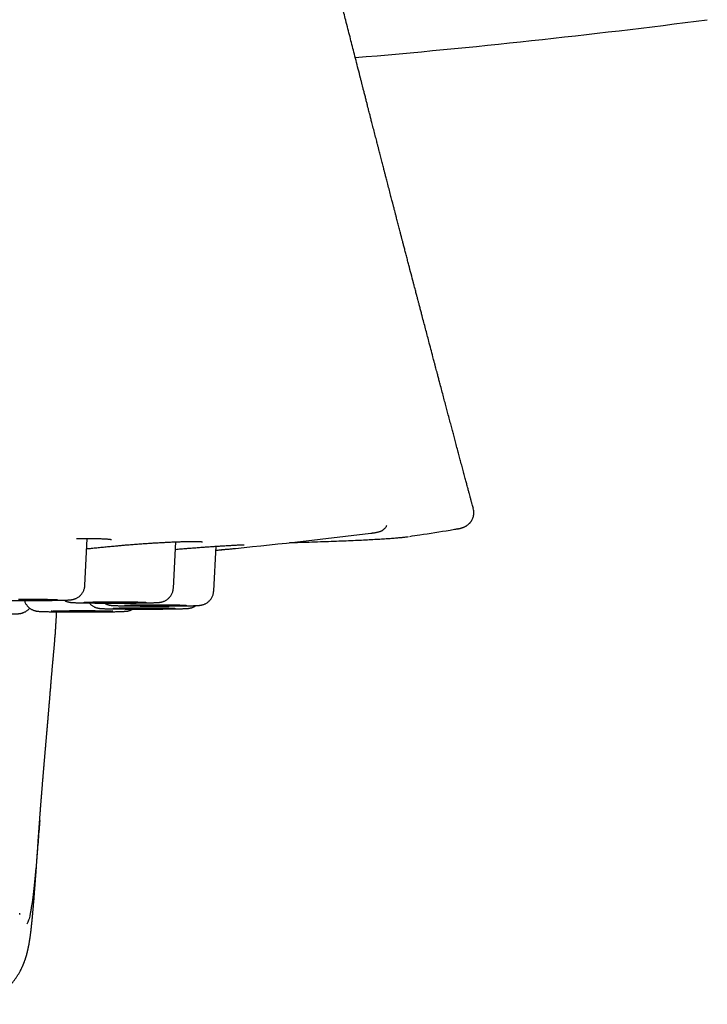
# Model space of a CAD drawing. Header units: millimetres. Extents: x 8 to 677, y 12 to 772.
# Tile 16 of 77: x 401 to 415, y 329 to 349. Entities that reach past the tile are written whole.
import ezdxf

# ---------------------------------------------------------------- set-up
doc = ezdxf.new("R2010")
doc.units = ezdxf.units.MM

msp = doc.modelspace()

# ---------------------------------------------------------------- linework, layer by layer
at = {"color": 7, "linetype": 'Continuous', "lineweight": 30}
for p, q in [((414.557, 349.018), (414.553, 349.017)), ((409.909, 339.308), (409.909, 339.308)), ((402.194, 337.782), (402.242, 338.715)), ((407.875, 338.82), (407.901, 338.823)), ((409.591, 338.905), (409.568, 338.901)), ((403.951, 337.731), (403.999, 338.648)), ((404.753, 337.672), (404.8, 338.561))]:
    msp.add_line(p, q, dxfattribs=at)
at = {"color": 7, "linetype": 'Continuous', "lineweight": 30, "flags": 128}
for points in [[(400.877, 337.508), (400.923, 337.509), (400.97, 337.509), (401.017, 337.509), (401.065, 337.509), (401.112, 337.509), (401.159, 337.509), (401.205, 337.508), (401.25, 337.508), (401.294, 337.508), (401.336, 337.507), (401.377, 337.507), (401.415, 337.506), (401.451, 337.506), (401.485, 337.505), (401.516, 337.505), (401.544, 337.504), (401.569, 337.503), (401.591, 337.503), (401.609, 337.502), (401.624, 337.501), (401.635, 337.5), (401.643, 337.499), (401.647, 337.499), (401.648, 337.498), (401.645, 337.497), (401.638, 337.496), (401.627, 337.495), (401.613, 337.495), (401.596, 337.494), (401.575, 337.493), (401.55, 337.492), (401.523, 337.492), (401.493, 337.491), (401.46, 337.49), (401.425, 337.49), (401.387, 337.489), (401.347, 337.489), (401.305, 337.488), (401.261, 337.488), (401.217, 337.488), (401.171, 337.488), (401.124, 337.487), (401.077, 337.487), (401.029, 337.487), (400.982, 337.487), (400.935, 337.488), (400.888, 337.488)], [(402.18, 337.446), (402.181, 337.447), (402.186, 337.448), (402.195, 337.449), (402.207, 337.449), (402.223, 337.45), (402.242, 337.451), (402.265, 337.452), (402.291, 337.452), (402.319, 337.453), (402.351, 337.454), (402.385, 337.454), (402.422, 337.455), (402.461, 337.455), (402.502, 337.456), (402.545, 337.456), (402.589, 337.456), (402.634, 337.457), (402.681, 337.457), (402.728, 337.457), (402.775, 337.457), (402.823, 337.457), (402.87, 337.457), (402.917, 337.457), (402.963, 337.457), (403.008, 337.456), (403.052, 337.456), (403.094, 337.456), (403.135, 337.455), (403.173, 337.455), (403.209, 337.454), (403.243, 337.454), (403.274, 337.453), (403.302, 337.452), (403.327, 337.452), (403.348, 337.451), (403.367, 337.45), (403.382, 337.449), (403.393, 337.448), (403.401, 337.448), (403.405, 337.447), (403.405, 337.446), (403.402, 337.445), (403.395, 337.444), (403.385, 337.444), (403.371, 337.443), (403.353, 337.442), (403.332, 337.441), (403.308, 337.44), (403.281, 337.44), (403.251, 337.439), (403.218, 337.439), (403.182, 337.438), (403.144, 337.438), (403.104, 337.437), (403.062, 337.437), (403.019, 337.436), (402.974, 337.436), (402.928, 337.436), (402.882, 337.436), (402.834, 337.436), (402.787, 337.436), (402.739, 337.436), (402.692, 337.436), (402.646, 337.436), (402.6, 337.436), (402.555, 337.436), (402.512, 337.437), (402.471, 337.437), (402.431, 337.438), (402.394, 337.438), (402.359, 337.439), (402.327, 337.439), (402.298, 337.44), (402.271, 337.441), (402.248, 337.441), (402.228, 337.442), (402.211, 337.443), (402.198, 337.444), (402.188, 337.444), (402.182, 337.445), (402.18, 337.446)], [(403.589, 337.398), (403.636, 337.398), (403.683, 337.398), (403.73, 337.398), (403.776, 337.398), (403.821, 337.398), (403.864, 337.397), (403.906, 337.397), (403.946, 337.396), (403.984, 337.396), (404.02, 337.395), (404.053, 337.395), (404.083, 337.394), (404.11, 337.393), (404.134, 337.393), (404.155, 337.392), (404.173, 337.391), (404.187, 337.39), (404.197, 337.39), (404.204, 337.389), (404.207, 337.388), (404.207, 337.387), (404.203, 337.386), (404.195, 337.385), (404.183, 337.385), (404.169, 337.384), (404.15, 337.383), (404.128, 337.382), (404.103, 337.382), (404.075, 337.381), (404.044, 337.38), (404.011, 337.38), (403.975, 337.379), (403.936, 337.379), (403.896, 337.378), (403.854, 337.378), (403.81, 337.378), (403.765, 337.377), (403.719, 337.377), (403.672, 337.377), (403.624, 337.377), (403.577, 337.377), (403.529, 337.377), (403.482, 337.377), (403.436, 337.377), (403.391, 337.377), (403.346, 337.378), (403.304, 337.378), (403.263, 337.379), (403.224, 337.379), (403.187, 337.38), (403.153, 337.38), (403.121, 337.381), (403.093, 337.381), (403.067, 337.382), (403.044, 337.383), (403.025, 337.384), (403.009, 337.384), (402.997, 337.385), (402.988, 337.386), (402.983, 337.387), (402.982, 337.388), (402.984, 337.388), (402.99, 337.389), (403, 337.39), (403.013, 337.391), (403.029, 337.392), (403.05, 337.392), (403.073, 337.393), (403.099, 337.394), (403.129, 337.395), (403.161, 337.395), (403.196, 337.396), (403.233, 337.396), (403.273, 337.397), (403.314, 337.397), (403.357, 337.397), (403.402, 337.398), (403.448, 337.398), (403.494, 337.398), (403.541, 337.398), (403.589, 337.398)], [(401.524, 337.271), (401.526, 337.272), (401.531, 337.272), (401.539, 337.273), (401.552, 337.274), (401.568, 337.275), (401.587, 337.276), (401.609, 337.276), (401.635, 337.277), (401.664, 337.278), (401.696, 337.278), (401.73, 337.279), (401.766, 337.279), (401.805, 337.28), (401.846, 337.28), (401.889, 337.281), (401.933, 337.281), (401.979, 337.281), (402.025, 337.281), (402.072, 337.281), (402.119, 337.282), (402.167, 337.282), (402.214, 337.281), (402.261, 337.281), (402.307, 337.281), (402.352, 337.281), (402.396, 337.281), (402.439, 337.28), (402.479, 337.28), (402.517, 337.279), (402.554, 337.279), (402.587, 337.278), (402.618, 337.278), (402.646, 337.277), (402.671, 337.276), (402.693, 337.275), (402.711, 337.275), (402.726, 337.274), (402.737, 337.273), (402.745, 337.272), (402.749, 337.271), (402.75, 337.271), (402.747, 337.27), (402.74, 337.269), (402.729, 337.268), (402.715, 337.267), (402.698, 337.267), (402.677, 337.266), (402.653, 337.265), (402.625, 337.264), (402.595, 337.264), (402.562, 337.263), (402.527, 337.263), (402.489, 337.262), (402.449, 337.262), (402.407, 337.261), (402.363, 337.261), (402.319, 337.261), (402.273, 337.26), (402.226, 337.26), (402.179, 337.26), (402.131, 337.26), (402.084, 337.26), (402.037, 337.26), (401.99, 337.26), (401.944, 337.261), (401.9, 337.261), (401.857, 337.261), (401.815, 337.262), (401.776, 337.262), (401.739, 337.263), (401.704, 337.263), (401.671, 337.264), (401.642, 337.265), (401.616, 337.265), (401.592, 337.266), (401.572, 337.267), (401.555, 337.267), (401.542, 337.268), (401.533, 337.269), (401.527, 337.27), (401.524, 337.271)], [(403.364, 337.338), (403.411, 337.338), (403.458, 337.338), (403.505, 337.338), (403.551, 337.338), (403.596, 337.337), (403.639, 337.337), (403.681, 337.337), (403.721, 337.336), (403.759, 337.336), (403.794, 337.335), (403.827, 337.335), (403.858, 337.334), (403.885, 337.333), (403.909, 337.332), (403.93, 337.332), (403.947, 337.331), (403.961, 337.33), (403.972, 337.329), (403.979, 337.329), (403.982, 337.328), (403.982, 337.327), (403.978, 337.326), (403.97, 337.325), (403.958, 337.324), (403.943, 337.324), (403.925, 337.323), (403.903, 337.322), (403.878, 337.321), (403.85, 337.321), (403.819, 337.32), (403.786, 337.32), (403.75, 337.319), (403.711, 337.319), (403.671, 337.318), (403.628, 337.318), (403.585, 337.317), (403.539, 337.317), (403.493, 337.317), (403.446, 337.317), (403.399, 337.317), (403.352, 337.317), (403.304, 337.317), (403.257, 337.317), (403.211, 337.317), (403.165, 337.317), (403.121, 337.318), (403.078, 337.318), (403.038, 337.318), (402.999, 337.319), (402.962, 337.319), (402.928, 337.32), (402.896, 337.321), (402.867, 337.321), (402.842, 337.322), (402.819, 337.323), (402.8, 337.323), (402.784, 337.324), (402.772, 337.325), (402.763, 337.326), (402.758, 337.327), (402.757, 337.327), (402.759, 337.328), (402.765, 337.329), (402.774, 337.33), (402.788, 337.331), (402.804, 337.331), (402.824, 337.332), (402.848, 337.333), (402.874, 337.334), (402.904, 337.334), (402.936, 337.335), (402.971, 337.335), (403.008, 337.336), (403.048, 337.336), (403.089, 337.337), (403.132, 337.337), (403.177, 337.338), (403.222, 337.338), (403.269, 337.338), (403.316, 337.338), (403.364, 337.338)]]:
    msp.add_lwpolyline(points, dxfattribs=at)
at = {"color": 7, "linetype": 'Continuous', "lineweight": 30}
for centre, radius, start, end in [((393.966, 507.687), 160, 274.87529, 277.39266), ((392.025, 467.85), 130, 275.81064, 277.00307)]:
    msp.add_arc(centre, radius, start, end, dxfattribs=at)
for points, knots in [([(409.91, 339.308), (409.906, 339.321), (409.898, 339.351), (409.887, 339.39), (409.879, 339.423), (409.873, 339.445), (409.867, 339.465), (409.863, 339.482), (409.859, 339.497), (409.854, 339.513), (409.85, 339.532), (409.841, 339.562), (409.83, 339.605), (409.813, 339.667), (409.794, 339.739), (409.772, 339.82), (409.748, 339.911), (409.721, 340.011), (409.693, 340.118), (409.664, 340.226), (409.636, 340.33), (409.607, 340.438), (409.578, 340.548), (409.548, 340.66), (409.52, 340.764), (409.494, 340.864), (409.466, 340.968), (409.436, 341.08), (409.406, 341.193), (409.376, 341.305), (409.347, 341.415), (409.317, 341.531), (409.284, 341.653), (409.254, 341.766), (409.228, 341.865), (409.207, 341.944), (409.189, 342.013), (409.174, 342.07), (409.163, 342.112), (409.155, 342.143), (409.149, 342.163), (409.144, 342.182), (409.138, 342.204), (409.13, 342.235), (409.119, 342.276), (409.098, 342.358), (409.066, 342.477), (409.017, 342.663), (408.96, 342.882), (408.908, 343.077), (408.872, 343.216), (408.851, 343.295), (408.832, 343.368), (408.816, 343.43), (408.803, 343.477), (408.794, 343.513), (408.785, 343.545), (408.776, 343.582), (408.764, 343.626), (408.751, 343.677), (408.736, 343.734), (408.695, 343.891), (408.651, 344.058), (408.605, 344.235), (408.581, 344.326), (408.558, 344.415), (408.536, 344.498), (408.519, 344.562), (408.507, 344.609), (408.499, 344.64), (408.492, 344.668), (408.486, 344.692), (408.48, 344.713), (408.475, 344.732), (408.469, 344.757), (408.46, 344.79), (408.449, 344.832), (408.437, 344.88), (408.424, 344.93), (408.411, 344.979), (408.398, 345.027), (408.385, 345.08), (408.37, 345.137), (408.355, 345.196), (408.341, 345.248), (408.33, 345.289), (408.322, 345.321), (408.315, 345.349), (408.307, 345.38), (408.297, 345.417), (408.286, 345.461), (408.267, 345.532), (408.242, 345.628), (408.217, 345.727), (408.197, 345.802), (408.184, 345.852), (408.173, 345.896), (408.163, 345.934), (408.155, 345.966), (408.147, 345.996), (408.139, 346.028), (408.129, 346.066), (408.117, 346.111), (408.105, 346.16), (408.092, 346.211), (408.078, 346.263), (408.065, 346.315), (408.052, 346.365), (408.041, 346.409), (408.031, 346.446), (408.023, 346.477), (408.015, 346.509), (408.006, 346.545), (407.995, 346.586), (407.983, 346.634), (407.953, 346.748), (407.924, 346.862), (407.895, 346.973), (407.884, 347.017), (407.874, 347.055), (407.866, 347.089), (407.857, 347.123), (407.847, 347.16), (407.836, 347.203), (407.824, 347.252), (407.809, 347.309), (407.793, 347.373), (407.774, 347.446), (407.754, 347.524), (407.734, 347.6), (407.717, 347.67), (407.701, 347.733), (407.685, 347.794), (407.659, 347.896), (407.623, 348.035), (407.58, 348.207), (407.538, 348.369), (407.499, 348.524), (407.459, 348.68), (407.418, 348.84), (407.378, 348.997), (407.341, 349.146), (407.308, 349.276), (407.276, 349.401), (407.245, 349.524), (407.213, 349.652), (407.181, 349.777), (407.154, 349.885), (407.13, 349.982), (407.108, 350.068), (407.086, 350.153), (407.066, 350.235), (407.046, 350.314), (407.026, 350.396), (407.006, 350.474), (406.987, 350.549), (406.969, 350.619), (406.951, 350.691), (406.933, 350.764), (406.915, 350.835), (406.898, 350.903), (406.883, 350.965), (406.867, 351.028), (406.848, 351.102), (406.827, 351.188), (406.805, 351.278), (406.784, 351.362), (406.767, 351.429), (406.754, 351.479), (406.745, 351.516), (406.736, 351.553), (406.725, 351.596), (406.713, 351.646), (406.699, 351.701), (406.685, 351.758), (406.67, 351.818), (406.654, 351.88), (406.639, 351.944), (406.625, 352), (406.613, 352.049), (406.601, 352.097), (406.588, 352.15), (406.573, 352.209), (406.555, 352.28), (406.537, 352.355), (406.518, 352.432), (406.5, 352.502), (406.484, 352.567), (406.47, 352.623), (406.458, 352.675), (406.445, 352.724), (406.432, 352.778), (406.42, 352.827), (406.41, 352.868), (406.402, 352.899), (406.396, 352.925), (406.389, 352.952), (406.38, 352.989), (406.368, 353.039), (406.353, 353.097), (406.34, 353.153), (406.326, 353.207), (406.314, 353.259), (406.299, 353.319), (406.283, 353.382), (406.268, 353.446), (406.253, 353.504), (406.239, 353.563), (406.224, 353.624), (406.208, 353.687), (406.191, 353.758), (406.172, 353.837), (406.155, 353.907), (406.141, 353.963), (406.13, 354.006), (406.119, 354.054), (406.106, 354.106), (406.094, 354.156), (406.082, 354.204), (406.07, 354.253), (406.058, 354.304), (406.045, 354.356), (406.033, 354.407), (406.021, 354.453), (406.011, 354.495), (406.001, 354.536), (405.99, 354.582), (405.978, 354.631), (405.967, 354.678), (405.955, 354.724), (405.936, 354.804), (405.908, 354.92), (405.872, 355.069), (405.836, 355.215), (405.801, 355.361), (405.766, 355.507), (405.731, 355.652), (405.698, 355.789), (405.673, 355.892), (405.655, 355.967), (405.643, 356.017), (405.63, 356.069), (405.618, 356.12), (405.607, 356.168), (405.595, 356.215), (405.584, 356.264), (405.571, 356.317), (405.559, 356.367), (405.548, 356.412), (405.538, 356.454), (405.527, 356.499), (405.516, 356.546), (405.505, 356.592), (405.495, 356.635), (405.484, 356.68), (405.473, 356.726), (405.46, 356.78), (405.446, 356.839), (405.431, 356.904), (405.415, 356.97), (405.398, 357.042), (405.38, 357.116), (405.363, 357.187), (405.348, 357.25), (405.334, 357.31), (405.32, 357.369), (405.306, 357.43), (405.291, 357.491), (405.277, 357.549), (405.265, 357.602), (405.252, 357.654), (405.24, 357.708), (405.228, 357.759), (405.217, 357.803), (405.208, 357.841), (405.199, 357.881), (405.188, 357.928), (405.176, 357.977), (405.165, 358.024), (405.155, 358.068), (405.143, 358.119), (405.129, 358.177), (405.114, 358.24), (405.1, 358.3), (405.086, 358.361), (405.071, 358.422), (405.057, 358.482), (405.043, 358.543), (405.029, 358.603), (405.016, 358.66), (405.004, 358.71), (404.991, 358.763), (404.98, 358.812), (404.97, 358.853), (404.962, 358.888), (404.954, 358.924), (404.941, 358.976), (404.927, 359.04), (404.91, 359.11), (404.895, 359.173), (404.884, 359.224), (404.874, 359.265), (404.866, 359.3), (404.857, 359.338), (404.847, 359.38), (404.837, 359.426), (404.826, 359.472), (404.816, 359.513), (404.808, 359.551), (404.798, 359.591), (404.788, 359.637), (404.777, 359.684), (404.766, 359.729), (404.754, 359.78), (404.74, 359.843), (404.722, 359.919), (404.704, 359.998), (404.687, 360.073), (404.671, 360.14), (404.662, 360.181), (404.657, 360.201), (404.657, 360.203)], [0, 0, 0, 0, 0.001897, 0.004357, 0.005596, 0.006605, 0.007658, 0.00834, 0.009061, 0.009858, 0.010731, 0.011681, 0.014205, 0.016992, 0.020603, 0.024533, 0.028784, 0.033696, 0.038969, 0.044218, 0.049231, 0.054005, 0.05975, 0.065106, 0.070072, 0.074695, 0.079609, 0.085013, 0.090908, 0.095875, 0.101145, 0.10672, 0.112601, 0.118705, 0.123069, 0.126894, 0.130178, 0.13292, 0.13512, 0.136358, 0.137319, 0.138042, 0.139061, 0.140546, 0.142498, 0.144919, 0.152319, 0.159712, 0.171692, 0.183909, 0.187811, 0.191731, 0.195279, 0.198261, 0.200677, 0.202056, 0.2035, 0.205277, 0.207387, 0.20983, 0.212609, 0.2156, 0.23236, 0.236705, 0.241083, 0.245488, 0.249546, 0.253026, 0.254726, 0.256243, 0.257577, 0.258729, 0.259698, 0.260502, 0.2616, 0.263191, 0.265275, 0.267698, 0.270094, 0.272448, 0.274759, 0.277028, 0.280078, 0.282953, 0.285447, 0.28755, 0.288903, 0.29009, 0.291542, 0.293341, 0.295485, 0.297838, 0.30351, 0.309361, 0.312012, 0.314432, 0.316546, 0.318355, 0.319857, 0.321115, 0.32262, 0.32448, 0.326695, 0.329091, 0.331528, 0.334007, 0.336526, 0.339026, 0.341168, 0.342902, 0.344291, 0.345717, 0.347433, 0.349439, 0.351736, 0.354297, 0.365791, 0.368121, 0.370305, 0.37213, 0.373594, 0.375196, 0.376963, 0.379014, 0.38135, 0.383967, 0.38717, 0.390659, 0.394436, 0.398342, 0.401655, 0.404433, 0.407354, 0.410503, 0.419145, 0.427336, 0.4351, 0.442438, 0.449709, 0.457419, 0.465542, 0.472273, 0.478823, 0.484206, 0.490132, 0.496572, 0.502502, 0.508136, 0.512091, 0.516399, 0.520529, 0.524328, 0.528081, 0.531966, 0.536002, 0.539302, 0.542716, 0.546177, 0.549637, 0.553096, 0.556448, 0.55932, 0.562081, 0.565471, 0.56992, 0.574339, 0.5784, 0.582049, 0.58394, 0.585633, 0.587275, 0.589295, 0.591724, 0.59451, 0.597229, 0.599788, 0.603156, 0.606193, 0.608881, 0.611222, 0.613241, 0.615755, 0.618755, 0.621807, 0.625854, 0.629532, 0.632873, 0.635912, 0.63881, 0.640963, 0.643297, 0.645902, 0.648724, 0.650347, 0.651784, 0.653034, 0.6542, 0.655635, 0.658322, 0.661322, 0.663964, 0.666426, 0.668944, 0.671514, 0.67491, 0.677997, 0.680671, 0.683261, 0.686431, 0.68951, 0.692294, 0.696594, 0.700721, 0.702453, 0.704511, 0.706894, 0.709433, 0.711902, 0.714032, 0.716332, 0.718841, 0.721375, 0.723845, 0.726122, 0.727983, 0.729789, 0.732069, 0.734566, 0.736791, 0.738844, 0.741075, 0.748266, 0.755515, 0.76236, 0.769185, 0.776384, 0.7833, 0.789933, 0.795975, 0.798104, 0.800595, 0.80311, 0.80559, 0.80787, 0.809931, 0.812331, 0.81494, 0.817487, 0.819518, 0.821308, 0.823539, 0.825936, 0.82808, 0.830046, 0.83216, 0.834449, 0.836665, 0.839881, 0.842855, 0.845924, 0.849346, 0.853165, 0.856453, 0.859537, 0.862218, 0.864973, 0.867965, 0.870941, 0.873777, 0.87622, 0.878536, 0.881227, 0.883889, 0.885903, 0.887403, 0.889329, 0.891676, 0.894083, 0.896317, 0.898378, 0.900347, 0.903632, 0.906761, 0.909288, 0.912246, 0.91548, 0.917989, 0.920813, 0.924191, 0.926588, 0.928845, 0.931398, 0.934091, 0.935865, 0.937351, 0.939035, 0.941041, 0.944778, 0.94816, 0.951007, 0.953817, 0.95535, 0.956975, 0.958779, 0.960788, 0.963002, 0.965339, 0.967303, 0.968819, 0.970758, 0.973037, 0.97538, 0.977483, 0.979402, 0.982784, 0.986448, 0.990179, 0.994123, 0.997112, 0.99973, 1, 1, 1, 1]), ([(409.591, 338.905), (409.595, 338.905), (409.606, 338.907), (409.622, 338.911), (409.639, 338.914), (409.654, 338.918), (409.667, 338.921), (409.681, 338.925), (409.697, 338.931), (409.715, 338.937), (409.734, 338.945), (409.755, 338.955), (409.777, 338.968), (409.799, 338.984), (409.819, 339.001), (409.834, 339.016), (409.845, 339.027), (409.851, 339.035), (409.858, 339.043), (409.864, 339.052), (409.872, 339.065), (409.883, 339.082), (409.895, 339.106), (409.907, 339.137), (409.916, 339.174), (409.921, 339.217), (409.92, 339.263), (409.913, 339.293), (409.909, 339.308)], [0, 0, 0, 0, 0.038396, 0.108194, 0.172205, 0.230418, 0.282911, 0.342957, 0.403953, 0.465897, 0.525448, 0.575845, 0.622834, 0.665865, 0.703934, 0.73707, 0.749439, 0.760972, 0.771679, 0.781631, 0.794141, 0.811174, 0.832736, 0.858771, 0.889146, 0.923625, 0.961868, 1, 1, 1, 1]), ([(407.903, 338.823), (407.906, 338.824), (407.921, 338.825), (407.945, 338.829), (407.978, 338.835), (408.007, 338.841), (408.032, 338.847), (408.051, 338.853), (408.067, 338.858), (408.081, 338.865), (408.095, 338.871), (408.108, 338.879), (408.121, 338.887), (408.134, 338.897), (408.146, 338.909), (408.159, 338.922), (408.171, 338.937), (408.182, 338.953), (408.188, 338.966), (408.191, 338.972)], [0, 0, 0, 0, 0.028712, 0.156541, 0.290008, 0.434784, 0.554094, 0.631163, 0.692918, 0.744005, 0.786912, 0.823707, 0.855914, 0.884676, 0.910869, 0.935188, 0.958191, 0.980324, 1, 1, 1, 1]), ([(402.028, 338.712), (402.041, 338.713), (402.088, 338.714), (402.164, 338.715), (402.252, 338.715), (402.331, 338.715), (402.4, 338.714), (402.459, 338.713), (402.51, 338.711), (402.553, 338.71), (402.59, 338.708), (402.622, 338.706), (402.651, 338.703), (402.677, 338.701), (402.697, 338.698), (402.71, 338.696), (402.721, 338.694), (402.726, 338.693), (402.725, 338.693), (402.725, 338.693)], [0, 0, 0, 0, 0.0356372, 0.1277602, 0.2163965, 0.299568, 0.3772022, 0.4492437, 0.5156549, 0.576415, 0.6318571, 0.6863488, 0.7412139, 0.796444, 0.8538021, 0.8945782, 0.9373727, 0.9844815, 1, 1, 1, 1]), ([(406.26, 338.633), (406.33, 338.635), (406.483, 338.64), (406.705, 338.646), (406.929, 338.654), (407.141, 338.661), (407.339, 338.669), (407.523, 338.677), (407.691, 338.684), (407.845, 338.692), (407.987, 338.7), (408.117, 338.707), (408.234, 338.715), (408.34, 338.723), (408.433, 338.731), (408.515, 338.739), (408.58, 338.746), (408.611, 338.751), (408.624, 338.753)], [0, 0, 0, 0, 0.055215, 0.121073, 0.186931, 0.252789, 0.318647, 0.384505, 0.447369, 0.510234, 0.573099, 0.635963, 0.698828, 0.761693, 0.824557, 0.887422, 0.95328, 1, 1, 1, 1]), ([(408.648, 338.757), (408.714, 338.767), (408.98, 338.807), (409.287, 338.855), (409.528, 338.895), (409.568, 338.901)], [0, 0, 0, 0, 0.212788, 0.869561, 1, 1, 1, 1]), ([(402.232, 338.51), (402.247, 338.512), (402.295, 338.517), (402.379, 338.526), (402.483, 338.537), (402.588, 338.547), (402.694, 338.558), (402.795, 338.567), (402.89, 338.576), (402.982, 338.584), (403.079, 338.592), (403.183, 338.6), (403.295, 338.608), (403.403, 338.616), (403.506, 338.623), (403.602, 338.629), (403.7, 338.634), (403.799, 338.639), (403.899, 338.644), (403.995, 338.648), (404.085, 338.651), (404.164, 338.653), (404.234, 338.655), (404.295, 338.656), (404.347, 338.656), (404.391, 338.656), (404.428, 338.655), (404.458, 338.654), (404.483, 338.653), (404.5, 338.652), (404.513, 338.651), (404.522, 338.65), (404.529, 338.649), (404.528, 338.649), (404.528, 338.649)], [0, 0, 0, 0, 0.016838, 0.053859, 0.090227, 0.126483, 0.162648, 0.198741, 0.228772, 0.258918, 0.291315, 0.326656, 0.364951, 0.406221, 0.439151, 0.473798, 0.510176, 0.548307, 0.588214, 0.629648, 0.669811, 0.707917, 0.743936, 0.777843, 0.809625, 0.839273, 0.866787, 0.89217, 0.915885, 0.938436, 0.955642, 0.972106, 0.988442, 1, 1, 1, 1]), ([(403.992, 338.499), (404.028, 338.502), (404.104, 338.509), (404.209, 338.517), (404.309, 338.525), (404.402, 338.532), (404.497, 338.54), (404.593, 338.547), (404.689, 338.553), (404.782, 338.56), (404.869, 338.565), (404.959, 338.571), (405.048, 338.576), (405.133, 338.581), (405.196, 338.584), (405.241, 338.586), (405.274, 338.588), (405.301, 338.589), (405.324, 338.589), (405.341, 338.589), (405.352, 338.589), (405.355, 338.589), (405.357, 338.589)], [0, 0, 0, 0, 0.054375, 0.112913, 0.159378, 0.208073, 0.259015, 0.312238, 0.367774, 0.42422, 0.480012, 0.535104, 0.607388, 0.678266, 0.747675, 0.788614, 0.829018, 0.868882, 0.908208, 0.946113, 0.980034, 1, 1, 1, 1]), ([(404.796, 338.481), (404.817, 338.483), (404.867, 338.488), (404.935, 338.494), (405.003, 338.5), (405.059, 338.505), (405.104, 338.51), (405.139, 338.513), (405.164, 338.515), (405.179, 338.517), (405.185, 338.517), (405.186, 338.518)], [0, 0, 0, 0, 0.103629, 0.241631, 0.380662, 0.521556, 0.639823, 0.757419, 0.874897, 0.963268, 1, 1, 1, 1]), ([(404.796, 338.481), (404.811, 338.483), (404.854, 338.487), (404.919, 338.493), (404.984, 338.499), (405.02, 338.502), (405.035, 338.503)], [0, 0, 0, 0, 0.162736, 0.454702, 0.763066, 1, 1, 1, 1]), ([(399.877, 337.782), (399.877, 337.776), (399.878, 337.759), (399.883, 337.733), (399.891, 337.704), (399.901, 337.677), (399.914, 337.651), (399.929, 337.627), (399.946, 337.605), (399.964, 337.585), (399.984, 337.567), (400.004, 337.552), (400.024, 337.539), (400.044, 337.528), (400.063, 337.52), (400.08, 337.513), (400.095, 337.509), (400.108, 337.505), (400.12, 337.503), (400.13, 337.501), (400.14, 337.499), (400.15, 337.498), (400.161, 337.497), (400.176, 337.495), (400.194, 337.494), (400.216, 337.493), (400.24, 337.492), (400.267, 337.491), (400.296, 337.49), (400.328, 337.489), (400.362, 337.489), (400.399, 337.488), (400.437, 337.487), (400.478, 337.487), (400.52, 337.486), (400.565, 337.485), (400.611, 337.485), (400.659, 337.484), (400.708, 337.484), (400.758, 337.484), (400.81, 337.484), (400.862, 337.483), (400.915, 337.483), (400.968, 337.483), (401.011, 337.483), (401.036, 337.483), (401.043, 337.483)], [0, 0, 0, 0, 0.010948, 0.028833, 0.04635, 0.063513, 0.080328, 0.096792, 0.112895, 0.128618, 0.143927, 0.158765, 0.173035, 0.18657, 0.199135, 0.210535, 0.220843, 0.230454, 0.239943, 0.249871, 0.260858, 0.273835, 0.290193, 0.312671, 0.35005, 0.384627, 0.417199, 0.451662, 0.484761, 0.517155, 0.549149, 0.580891, 0.612465, 0.643922, 0.675294, 0.706605, 0.737868, 0.769096, 0.800296, 0.831474, 0.862636, 0.893786, 0.924926, 0.95606, 0.98719, 1, 1, 1, 1]), ([(401.043, 337.483), (401.053, 337.483), (401.08, 337.483), (401.125, 337.483), (401.178, 337.483), (401.231, 337.483), (401.283, 337.484), (401.333, 337.484), (401.383, 337.484), (401.432, 337.485), (401.479, 337.485), (401.524, 337.486), (401.568, 337.486), (401.61, 337.487), (401.649, 337.488), (401.686, 337.488), (401.722, 337.489), (401.754, 337.49), (401.784, 337.491), (401.812, 337.491), (401.838, 337.492), (401.861, 337.493), (401.883, 337.495), (401.901, 337.496), (401.916, 337.497), (401.926, 337.499), (401.936, 337.5), (401.947, 337.502), (401.96, 337.505), (401.974, 337.508), (401.99, 337.513), (402.008, 337.52), (402.029, 337.53), (402.051, 337.542), (402.073, 337.557), (402.095, 337.574), (402.115, 337.595), (402.134, 337.617), (402.15, 337.641), (402.164, 337.667), (402.176, 337.694), (402.185, 337.723), (402.191, 337.752), (402.193, 337.772), (402.194, 337.782)], [0, 0, 0, 0, 0.016534, 0.047964, 0.079399, 0.110838, 0.142283, 0.173739, 0.205206, 0.23669, 0.268195, 0.299726, 0.331292, 0.362901, 0.394569, 0.426312, 0.458159, 0.490151, 0.522351, 0.554865, 0.587884, 0.621786, 0.657473, 0.697934, 0.717142, 0.731558, 0.74411, 0.755189, 0.765626, 0.776023, 0.787026, 0.799336, 0.813253, 0.828494, 0.84455, 0.861102, 0.87798, 0.895073, 0.912311, 0.929647, 0.947051, 0.964504, 0.98199, 1, 1, 1, 1]), ([(402.801, 337.431), (402.81, 337.431), (402.838, 337.431), (402.883, 337.431), (402.936, 337.431), (402.988, 337.432), (403.04, 337.432), (403.091, 337.432), (403.141, 337.433), (403.189, 337.433), (403.236, 337.433), (403.282, 337.434), (403.326, 337.434), (403.367, 337.435), (403.407, 337.436), (403.444, 337.436), (403.479, 337.437), (403.512, 337.438), (403.542, 337.439), (403.57, 337.44), (403.595, 337.441), (403.619, 337.442), (403.641, 337.443), (403.659, 337.444), (403.673, 337.446), (403.684, 337.447), (403.694, 337.448), (403.705, 337.45), (403.717, 337.453), (403.731, 337.456), (403.747, 337.461), (403.766, 337.468), (403.787, 337.478), (403.809, 337.49), (403.831, 337.505), (403.853, 337.523), (403.873, 337.543), (403.891, 337.565), (403.908, 337.589), (403.922, 337.615), (403.934, 337.642), (403.943, 337.671), (403.949, 337.7), (403.95, 337.72), (403.951, 337.731)], [0, 0, 0, 0, 0.016534, 0.047964, 0.079399, 0.110839, 0.142285, 0.17374, 0.205208, 0.236692, 0.268197, 0.299729, 0.331294, 0.362904, 0.394572, 0.426316, 0.458163, 0.490155, 0.522355, 0.55487, 0.587889, 0.621791, 0.657479, 0.69794, 0.717148, 0.731563, 0.744116, 0.755195, 0.765632, 0.776029, 0.787032, 0.799342, 0.813259, 0.828501, 0.844556, 0.861109, 0.877987, 0.89508, 0.912318, 0.929654, 0.947059, 0.964511, 0.981998, 1, 1, 1, 1]), ([(403.603, 337.373), (403.612, 337.373), (403.64, 337.373), (403.685, 337.373), (403.738, 337.373), (403.79, 337.373), (403.842, 337.373), (403.893, 337.374), (403.943, 337.374), (403.991, 337.374), (404.038, 337.375), (404.084, 337.375), (404.127, 337.376), (404.169, 337.376), (404.209, 337.377), (404.246, 337.378), (404.281, 337.379), (404.314, 337.379), (404.344, 337.38), (404.372, 337.381), (404.397, 337.382), (404.42, 337.383), (404.443, 337.384), (404.46, 337.386), (404.475, 337.387), (404.486, 337.388), (404.496, 337.39), (404.507, 337.392), (404.519, 337.394), (404.533, 337.398), (404.549, 337.403), (404.568, 337.41), (404.588, 337.419), (404.611, 337.431), (404.633, 337.446), (404.654, 337.464), (404.675, 337.484), (404.693, 337.506), (404.71, 337.531), (404.724, 337.557), (404.736, 337.584), (404.744, 337.612), (404.751, 337.642), (404.752, 337.662), (404.753, 337.672)], [0, 0, 0, 0, 0.016534, 0.047964, 0.079399, 0.110838, 0.142283, 0.173739, 0.205206, 0.23669, 0.268195, 0.299726, 0.331292, 0.362901, 0.394569, 0.426312, 0.458159, 0.490151, 0.522351, 0.554865, 0.587884, 0.621786, 0.657473, 0.697934, 0.717142, 0.731558, 0.74411, 0.755189, 0.765626, 0.776023, 0.787026, 0.799336, 0.813253, 0.828494, 0.84455, 0.861102, 0.87798, 0.895073, 0.912311, 0.929647, 0.947051, 0.964504, 0.98199, 1, 1, 1, 1]), ([(400.992, 337.483), (400.992, 337.481), (400.995, 337.469), (401.003, 337.449), (401.016, 337.424), (401.031, 337.4), (401.048, 337.378), (401.066, 337.358), (401.086, 337.34), (401.106, 337.325), (401.126, 337.312), (401.146, 337.301), (401.165, 337.292), (401.182, 337.286), (401.197, 337.281), (401.21, 337.278), (401.222, 337.275), (401.233, 337.273), (401.242, 337.272), (401.252, 337.271), (401.263, 337.269), (401.278, 337.268), (401.296, 337.267), (401.318, 337.266), (401.342, 337.265), (401.369, 337.264), (401.399, 337.263), (401.43, 337.262), (401.464, 337.261), (401.501, 337.261), (401.539, 337.26), (401.58, 337.259), (401.622, 337.259), (401.667, 337.258), (401.713, 337.258), (401.761, 337.257), (401.81, 337.257), (401.86, 337.257), (401.912, 337.256), (401.964, 337.256), (402.017, 337.256), (402.07, 337.256), (402.113, 337.256), (402.148, 337.256), (402.182, 337.256), (402.227, 337.256), (402.28, 337.256), (402.333, 337.256), (402.385, 337.256), (402.436, 337.257), (402.485, 337.257), (402.534, 337.258), (402.581, 337.258), (402.626, 337.259), (402.67, 337.259), (402.712, 337.26), (402.751, 337.26), (402.789, 337.261), (402.824, 337.262), (402.856, 337.263), (402.886, 337.263), (402.914, 337.264), (402.94, 337.265), (402.963, 337.266), (402.985, 337.268), (403.003, 337.269), (403.018, 337.27), (403.028, 337.271), (403.038, 337.273), (403.049, 337.275), (403.062, 337.277), (403.076, 337.281), (403.092, 337.286), (403.11, 337.293), (403.13, 337.302), (403.143, 337.309), (403.149, 337.313)], [0, 0, 0, 0, 0.002093, 0.01176, 0.021229, 0.030502, 0.039571, 0.048427, 0.057049, 0.065405, 0.073442, 0.081065, 0.088142, 0.094562, 0.100368, 0.10578, 0.111125, 0.116716, 0.122904, 0.130213, 0.139425, 0.152085, 0.173137, 0.192611, 0.210956, 0.230365, 0.249006, 0.267251, 0.28527, 0.303147, 0.320929, 0.338646, 0.356315, 0.373949, 0.391556, 0.409144, 0.426716, 0.444275, 0.461826, 0.479369, 0.496907, 0.514442, 0.531974, 0.539189, 0.548411, 0.56594, 0.583473, 0.601008, 0.618547, 0.636091, 0.653641, 0.671201, 0.688773, 0.706359, 0.723965, 0.741595, 0.759257, 0.776962, 0.794724, 0.812567, 0.830527, 0.848661, 0.867077, 0.885986, 0.90589, 0.928457, 0.93917, 0.94721, 0.954211, 0.96039, 0.966212, 0.97201, 0.978147, 0.985013, 0.992775, 1, 1, 1, 1]), ([(401.777, 337.49), (401.779, 337.489), (401.787, 337.484), (401.802, 337.476), (401.82, 337.468), (401.838, 337.461), (401.853, 337.457), (401.866, 337.453), (401.878, 337.451), (401.888, 337.449), (401.898, 337.447), (401.908, 337.446), (401.919, 337.445), (401.933, 337.444), (401.951, 337.442), (401.974, 337.441), (401.998, 337.44), (402.024, 337.439), (402.054, 337.438), (402.086, 337.438), (402.12, 337.437), (402.156, 337.436), (402.195, 337.435), (402.235, 337.435), (402.278, 337.434), (402.322, 337.434), (402.369, 337.433), (402.416, 337.433), (402.466, 337.432), (402.516, 337.432), (402.567, 337.432), (402.619, 337.431), (402.672, 337.431), (402.726, 337.431), (402.769, 337.431), (402.794, 337.431), (402.801, 337.431)], [0, 0, 0, 0, 0.004346, 0.020643, 0.03577, 0.049496, 0.061907, 0.073478, 0.084902, 0.096855, 0.110084, 0.125708, 0.145402, 0.172466, 0.21747, 0.2591, 0.298317, 0.339809, 0.379659, 0.418662, 0.457182, 0.495398, 0.533413, 0.571287, 0.609059, 0.646757, 0.684397, 0.721995, 0.759559, 0.797097, 0.834616, 0.87212, 0.909612, 0.947097, 0.984577, 1, 1, 1, 1]), ([(402.281, 337.434), (402.287, 337.427), (402.298, 337.414), (402.318, 337.397), (402.338, 337.381), (402.358, 337.368), (402.378, 337.357), (402.397, 337.349), (402.414, 337.343), (402.429, 337.338), (402.443, 337.334), (402.454, 337.332), (402.465, 337.33), (402.475, 337.328), (402.485, 337.327), (402.495, 337.326), (402.51, 337.325), (402.528, 337.323), (402.55, 337.322), (402.574, 337.321), (402.601, 337.32), (402.631, 337.319), (402.663, 337.319), (402.697, 337.318), (402.733, 337.317), (402.771, 337.316), (402.812, 337.316), (402.855, 337.315), (402.899, 337.315), (402.945, 337.314), (402.993, 337.314), (403.042, 337.313), (403.093, 337.313), (403.144, 337.313), (403.196, 337.313), (403.249, 337.312), (403.302, 337.312), (403.345, 337.312), (403.38, 337.312), (403.414, 337.312), (403.459, 337.312), (403.512, 337.313), (403.565, 337.313), (403.617, 337.313), (403.668, 337.313), (403.718, 337.314), (403.766, 337.314), (403.813, 337.314), (403.859, 337.315), (403.902, 337.316), (403.944, 337.316), (403.983, 337.317), (404.021, 337.318), (404.056, 337.318), (404.088, 337.319), (404.119, 337.32), (404.146, 337.321), (404.172, 337.322), (404.195, 337.323), (404.218, 337.324), (404.235, 337.325), (404.25, 337.327), (404.26, 337.328), (404.271, 337.329), (404.282, 337.331), (404.294, 337.334), (404.308, 337.338), (404.324, 337.343), (404.343, 337.349), (404.363, 337.359), (404.383, 337.37), (404.396, 337.378), (404.401, 337.382)], [0, 0, 0, 0, 0.0091112, 0.0180164, 0.0266477, 0.0349483, 0.0428219, 0.0501307, 0.056762, 0.0627583, 0.0683488, 0.0738686, 0.0796436, 0.0860348, 0.0935834, 0.1030989, 0.1161747, 0.1379181, 0.1580314, 0.1769785, 0.1970253, 0.2162789, 0.2351228, 0.2537334, 0.2721976, 0.2905642, 0.3088628, 0.3271122, 0.3453255, 0.3635114, 0.3816764, 0.3998254, 0.4179619, 0.4360888, 0.4542084, 0.4723227, 0.4904332, 0.5085414, 0.5159932, 0.5255178, 0.5436231, 0.5617317, 0.5798426, 0.5979573, 0.6160774, 0.6342047, 0.6523414, 0.6704901, 0.6886541, 0.7068379, 0.725047, 0.7432893, 0.7615756, 0.7799215, 0.7983507, 0.8168998, 0.8356301, 0.8546509, 0.8741809, 0.8947388, 0.9180468, 0.9291117, 0.937416, 0.9446471, 0.9510291, 0.9570415, 0.9630308, 0.9693692, 0.9764603, 0.9844773, 0.9932576, 1, 1, 1, 1]), ([(402.579, 337.432), (402.581, 337.431), (402.589, 337.425), (402.603, 337.418), (402.622, 337.409), (402.639, 337.403), (402.655, 337.398), (402.668, 337.395), (402.679, 337.392), (402.69, 337.39), (402.7, 337.389), (402.71, 337.387), (402.721, 337.386), (402.735, 337.385), (402.753, 337.384), (402.775, 337.383), (402.8, 337.382), (402.826, 337.381), (402.856, 337.38), (402.888, 337.379), (402.922, 337.378), (402.958, 337.377), (402.997, 337.377), (403.037, 337.376), (403.08, 337.375), (403.124, 337.375), (403.171, 337.374), (403.218, 337.374), (403.267, 337.374), (403.318, 337.373), (403.369, 337.373), (403.421, 337.373), (403.474, 337.373), (403.527, 337.373), (403.57, 337.373), (403.596, 337.373), (403.603, 337.373)], [0, 0, 0, 0, 0.004206, 0.020505, 0.035635, 0.049362, 0.061775, 0.073347, 0.084774, 0.096728, 0.109959, 0.125585, 0.145282, 0.17235, 0.21736, 0.258996, 0.298218, 0.339716, 0.379572, 0.41858, 0.457105, 0.495327, 0.533348, 0.571227, 0.609004, 0.646707, 0.684353, 0.721956, 0.759525, 0.797069, 0.834593, 0.872102, 0.909599, 0.947089, 0.984574, 1, 1, 1, 1]), ([(398.977, 337.277), (398.982, 337.273), (398.994, 337.265), (399.013, 337.255), (399.032, 337.246), (399.05, 337.239), (399.065, 337.234), (399.079, 337.231), (399.091, 337.228), (399.101, 337.226), (399.111, 337.224), (399.121, 337.223), (399.132, 337.222), (399.145, 337.221), (399.162, 337.219), (399.183, 337.218), (399.207, 337.217), (399.233, 337.216), (399.263, 337.215), (399.294, 337.215), (399.328, 337.214), (399.364, 337.213), (399.402, 337.212), (399.442, 337.212), (399.484, 337.211), (399.528, 337.211), (399.574, 337.21), (399.622, 337.21), (399.67, 337.209), (399.721, 337.209), (399.772, 337.209), (399.824, 337.208), (399.876, 337.208), (399.93, 337.208), (399.983, 337.208), (400.037, 337.208), (400.09, 337.208), (400.143, 337.208), (400.196, 337.208), (400.248, 337.209), (400.299, 337.209), (400.349, 337.209), (400.398, 337.21), (400.445, 337.21), (400.491, 337.211), (400.534, 337.211), (400.576, 337.212), (400.616, 337.213), (400.654, 337.213), (400.689, 337.214), (400.722, 337.215), (400.753, 337.216), (400.781, 337.216), (400.807, 337.217), (400.83, 337.218), (400.853, 337.22), (400.871, 337.221), (400.887, 337.222), (400.898, 337.224), (400.909, 337.225), (400.92, 337.227), (400.932, 337.23), (400.946, 337.233), (400.962, 337.238), (400.981, 337.245), (401.002, 337.255), (401.024, 337.267), (401.046, 337.282), (401.068, 337.3), (401.085, 337.317), (401.094, 337.328), (401.097, 337.332)], [0, 0, 0, 0, 0.006778, 0.014726, 0.022133, 0.028873, 0.034957, 0.040591, 0.046096, 0.051814, 0.058075, 0.065397, 0.074527, 0.086865, 0.10643, 0.12678, 0.145943, 0.166252, 0.185621, 0.204525, 0.22317, 0.241656, 0.260037, 0.278345, 0.296601, 0.314818, 0.333006, 0.351173, 0.369322, 0.387459, 0.405585, 0.423704, 0.441816, 0.459925, 0.478032, 0.496137, 0.514242, 0.532348, 0.550456, 0.568568, 0.586685, 0.604809, 0.622942, 0.641086, 0.659246, 0.677424, 0.695627, 0.713862, 0.732139, 0.750474, 0.768888, 0.787416, 0.806114, 0.825085, 0.844524, 0.864888, 0.887595, 0.901897, 0.910556, 0.917756, 0.924127, 0.930136, 0.936127, 0.942474, 0.949579, 0.95761, 0.9664, 0.975653, 0.985191, 0.994915, 1, 1, 1, 1]), ([(401.297, 333.132), (401.298, 333.145), (401.3, 333.17), (401.302, 333.198), (401.304, 333.228), (401.306, 333.255), (401.308, 333.277), (401.309, 333.294), (401.31, 333.309), (401.311, 333.322), (401.312, 333.333), (401.313, 333.343), (401.314, 333.354), (401.315, 333.368), (401.316, 333.386), (401.318, 333.407), (401.32, 333.428), (401.321, 333.449), (401.323, 333.468), (401.324, 333.487), (401.325, 333.503), (401.327, 333.518), (401.328, 333.534), (401.329, 333.551), (401.331, 333.569), (401.332, 333.589), (401.334, 333.607), (401.335, 333.623), (401.336, 333.636), (401.337, 333.648), (401.338, 333.659), (401.339, 333.67), (401.34, 333.683), (401.341, 333.697), (401.342, 333.713), (401.344, 333.732), (401.345, 333.753), (401.347, 333.774), (401.349, 333.793), (401.35, 333.812), (401.352, 333.83), (401.353, 333.851), (401.355, 333.873), (401.357, 333.897), (401.359, 333.922), (401.361, 333.944), (401.363, 333.963), (401.364, 333.978), (401.365, 333.992), (401.366, 334.006), (401.368, 334.021), (401.369, 334.039), (401.371, 334.059), (401.373, 334.082), (401.375, 334.106), (401.377, 334.13), (401.378, 334.15), (401.38, 334.166), (401.381, 334.179), (401.382, 334.19), (401.383, 334.201), (401.384, 334.214), (401.385, 334.229), (401.387, 334.246), (401.388, 334.266), (401.39, 334.288), (401.392, 334.31), (401.394, 334.33), (401.395, 334.348), (401.397, 334.364), (401.398, 334.381), (401.4, 334.398), (401.401, 334.419), (401.403, 334.443), (401.406, 334.468), (401.408, 334.495), (401.41, 334.521), (401.412, 334.545), (401.414, 334.567), (401.416, 334.588), (401.417, 334.607), (401.419, 334.626), (401.421, 334.648), (401.423, 334.672), (401.425, 334.698), (401.428, 334.724), (401.43, 334.75), (401.432, 334.772), (401.434, 334.793), (401.435, 334.813), (401.437, 334.834), (401.439, 334.86), (401.442, 334.893), (401.445, 334.931), (401.449, 334.97), (401.452, 335.01), (401.455, 335.048), (401.458, 335.083), (401.461, 335.116), (401.464, 335.145), (401.466, 335.174), (401.469, 335.203), (401.471, 335.233), (401.474, 335.264), (401.477, 335.298), (401.479, 335.329), (401.482, 335.359), (401.484, 335.385), (401.486, 335.413), (401.489, 335.441), (401.491, 335.469), (401.493, 335.497), (401.496, 335.524), (401.498, 335.549), (401.5, 335.572), (401.502, 335.598), (401.504, 335.63), (401.507, 335.667), (401.511, 335.707), (401.514, 335.747), (401.517, 335.786), (401.52, 335.823), (401.523, 335.858), (401.526, 335.891), (401.528, 335.92), (401.53, 335.947), (401.533, 335.974), (401.535, 336.003), (401.538, 336.035), (401.541, 336.069), (401.543, 336.104), (401.547, 336.139), (401.55, 336.173), (401.553, 336.209), (401.556, 336.244), (401.559, 336.278), (401.562, 336.309), (401.565, 336.338), (401.567, 336.364), (401.569, 336.388), (401.571, 336.41), (401.573, 336.43), (401.575, 336.453), (401.578, 336.479), (401.581, 336.509), (401.584, 336.542), (401.586, 336.572), (401.589, 336.597), (401.591, 336.624), (401.593, 336.651), (401.595, 336.677), (401.598, 336.706), (401.6, 336.741), (401.604, 336.78), (401.607, 336.821), (401.609, 336.859), (401.612, 336.894), (401.614, 336.925), (401.616, 336.957), (401.618, 336.988), (401.62, 337.022), (401.622, 337.055), (401.624, 337.085), (401.626, 337.112), (401.627, 337.137), (401.628, 337.163), (401.63, 337.192), (401.632, 337.225), (401.633, 337.248), (401.634, 337.259), (401.634, 337.259)], [0, 0, 0, 0, 0.011229, 0.021882, 0.032641, 0.043616, 0.049731, 0.055386, 0.060312, 0.064508, 0.0673, 0.070236, 0.073707, 0.077712, 0.08358, 0.090312, 0.097326, 0.103783, 0.109941, 0.11548, 0.120401, 0.124614, 0.129277, 0.134403, 0.139991, 0.14604, 0.151949, 0.156449, 0.160439, 0.16392, 0.166964, 0.170319, 0.174111, 0.178396, 0.183173, 0.188339, 0.195299, 0.201597, 0.207232, 0.21228, 0.217655, 0.223622, 0.230181, 0.237331, 0.244716, 0.251477, 0.256324, 0.260762, 0.264792, 0.268482, 0.272488, 0.277719, 0.28359, 0.290099, 0.297226, 0.303952, 0.309721, 0.314533, 0.317644, 0.320276, 0.32331, 0.326937, 0.331155, 0.335964, 0.341364, 0.347904, 0.353913, 0.359382, 0.36431, 0.368699, 0.372626, 0.377632, 0.383281, 0.389572, 0.396504, 0.403934, 0.410912, 0.417387, 0.423359, 0.428845, 0.433423, 0.438604, 0.444388, 0.450773, 0.457168, 0.46461, 0.471251, 0.477091, 0.482182, 0.487255, 0.492557, 0.498087, 0.507515, 0.517257, 0.527204, 0.537248, 0.546705, 0.555458, 0.563765, 0.570471, 0.577365, 0.584464, 0.591775, 0.599296, 0.607189, 0.615796, 0.621809, 0.628132, 0.634709, 0.641396, 0.648176, 0.654572, 0.661267, 0.66705, 0.672084, 0.677005, 0.685671, 0.694381, 0.703876, 0.714005, 0.722858, 0.731917, 0.740623, 0.74876, 0.756329, 0.763419, 0.770658, 0.778742, 0.787671, 0.797445, 0.808064, 0.817559, 0.82764, 0.838287, 0.848617, 0.858172, 0.866951, 0.874519, 0.881399, 0.887589, 0.893092, 0.897907, 0.902761, 0.908003, 0.91366, 0.919934, 0.923579, 0.927172, 0.930608, 0.933882, 0.936967, 0.940074, 0.943776, 0.948311, 0.952619, 0.956641, 0.960258, 0.963626, 0.966848, 0.970474, 0.974162, 0.977841, 0.981372, 0.98436, 0.98673, 0.989445, 0.992711, 0.996501, 0.999995, 1, 1, 1, 1]), ([(400.906, 330.117), (400.909, 330.123), (400.914, 330.133), (400.923, 330.15), (400.931, 330.167), (400.94, 330.184), (400.948, 330.202), (400.956, 330.218), (400.962, 330.233), (400.968, 330.245), (400.974, 330.261), (400.979, 330.273), (400.984, 330.285), (400.989, 330.298), (400.995, 330.313), (401, 330.329), (401.006, 330.346), (401.011, 330.36), (401.015, 330.371), (401.017, 330.379), (401.019, 330.385), (401.022, 330.394), (401.026, 330.408), (401.032, 330.426), (401.038, 330.447), (401.044, 330.469), (401.049, 330.489), (401.053, 330.506), (401.057, 330.522), (401.06, 330.536), (401.064, 330.55), (401.067, 330.563), (401.069, 330.576), (401.072, 330.59), (401.075, 330.606), (401.079, 330.624), (401.082, 330.641), (401.086, 330.661), (401.09, 330.683), (401.093, 330.705), (401.097, 330.727), (401.1, 330.749), (401.103, 330.769), (401.106, 330.789), (401.109, 330.81), (401.112, 330.832), (401.115, 330.854), (401.118, 330.876), (401.12, 330.897), (401.123, 330.915), (401.124, 330.929), (401.126, 330.941), (401.127, 330.952), (401.128, 330.964), (401.13, 330.976), (401.131, 330.989), (401.133, 331.001), (401.134, 331.013), (401.135, 331.024), (401.136, 331.036), (401.137, 331.046), (401.138, 331.057), (401.139, 331.066), (401.141, 331.076), (401.142, 331.086), (401.143, 331.098), (401.144, 331.109), (401.145, 331.122), (401.146, 331.135), (401.148, 331.148), (401.149, 331.162), (401.15, 331.174), (401.151, 331.186), (401.152, 331.196), (401.153, 331.204), (401.154, 331.212), (401.154, 331.219), (401.155, 331.226), (401.156, 331.234), (401.157, 331.242), (401.158, 331.252), (401.159, 331.264), (401.16, 331.277), (401.161, 331.29), (401.162, 331.307), (401.164, 331.327), (401.166, 331.349), (401.168, 331.372), (401.17, 331.393), (401.172, 331.419), (401.175, 331.447), (401.177, 331.48), (401.18, 331.514), (401.183, 331.544), (401.185, 331.568), (401.186, 331.586), (401.187, 331.604), (401.189, 331.62), (401.19, 331.635), (401.191, 331.651), (401.192, 331.668), (401.194, 331.686), (401.195, 331.707), (401.197, 331.728), (401.199, 331.751), (401.201, 331.775), (401.202, 331.799), (401.204, 331.822), (401.206, 331.846), (401.208, 331.87), (401.21, 331.896), (401.212, 331.921), (401.213, 331.943), (401.215, 331.962), (401.216, 331.98), (401.217, 331.998), (401.219, 332.018), (401.221, 332.043), (401.223, 332.075), (401.225, 332.111), (401.228, 332.148), (401.231, 332.186), (401.233, 332.221), (401.236, 332.254), (401.238, 332.283), (401.24, 332.311), (401.242, 332.339), (401.243, 332.365), (401.245, 332.39), (401.247, 332.413), (401.248, 332.436), (401.25, 332.458), (401.251, 332.48), (401.253, 332.5), (401.254, 332.522), (401.256, 332.545), (401.258, 332.57), (401.259, 332.596), (401.261, 332.623), (401.263, 332.652), (401.266, 332.684), (401.268, 332.719), (401.27, 332.755), (401.273, 332.789), (401.275, 332.822), (401.277, 332.854), (401.28, 332.884), (401.281, 332.907), (401.282, 332.923), (401.283, 332.934), (401.284, 332.944), (401.284, 332.954), (401.285, 332.964), (401.286, 332.973), (401.287, 332.984), (401.288, 332.997), (401.289, 333.013), (401.29, 333.031), (401.291, 333.051), (401.293, 333.074), (401.295, 333.099), (401.296, 333.117), (401.297, 333.126)], [0, 0, 0, 0, 0.0052507, 0.0100499, 0.0143988, 0.0182989, 0.0217529, 0.0247647, 0.0265472, 0.0281349, 0.0296195, 0.0315497, 0.0340191, 0.0365797, 0.0390144, 0.0430484, 0.04668, 0.0499089, 0.0527355, 0.0551607, 0.0573669, 0.0596959, 0.0649694, 0.0708134, 0.0772293, 0.0839846, 0.0904027, 0.0964405, 0.1021838, 0.1077644, 0.1131833, 0.1184403, 0.1236687, 0.129267, 0.1363743, 0.1440334, 0.1520846, 0.1602691, 0.1710919, 0.1819934, 0.1925536, 0.2027433, 0.2125622, 0.2222912, 0.2321728, 0.2432186, 0.2543579, 0.2651156, 0.2754223, 0.2852846, 0.2909435, 0.2964552, 0.3018198, 0.3072788, 0.3132209, 0.3196511, 0.3250458, 0.3307119, 0.3362305, 0.3414664, 0.3464197, 0.3510903, 0.3554782, 0.3598748, 0.3646033, 0.3696638, 0.3750562, 0.3807803, 0.3864812, 0.3924766, 0.3985472, 0.4041366, 0.4092175, 0.4133956, 0.4171537, 0.4204921, 0.4234107, 0.4261513, 0.429288, 0.4328454, 0.4372442, 0.4421518, 0.4475678, 0.4532566, 0.458818, 0.4684157, 0.4775864, 0.4863556, 0.4950074, 0.5036214, 0.5159862, 0.5284036, 0.5412263, 0.5544734, 0.561478, 0.5681201, 0.5743659, 0.5802156, 0.5856695, 0.5907301, 0.5968508, 0.6034094, 0.6104057, 0.6178397, 0.6257113, 0.6338378, 0.6418119, 0.6494338, 0.6567037, 0.6654473, 0.6737142, 0.6816519, 0.689325, 0.694406, 0.6998105, 0.7055387, 0.7115905, 0.7179353, 0.7291549, 0.7400457, 0.7506549, 0.7616169, 0.7731319, 0.781512, 0.7896612, 0.7975687, 0.8052341, 0.8125372, 0.819251, 0.8255099, 0.831551, 0.8378753, 0.8431504, 0.8486176, 0.8542775, 0.860247, 0.8666145, 0.8732563, 0.8802833, 0.8876961, 0.8952525, 0.9046144, 0.9134564, 0.9218532, 0.929829, 0.9373833, 0.9445575, 0.9514349, 0.9540041, 0.9565295, 0.9590111, 0.9614489, 0.9638429, 0.9661952, 0.9687746, 0.9717644, 0.9753375, 0.9793624, 0.9838402, 0.9887716, 0.9941579, 1, 1, 1, 1]), ([(401.296, 333.114), (401.292, 333.055), (401.282, 332.923), (401.267, 332.731), (401.252, 332.538), (401.237, 332.359), (401.223, 332.196), (401.209, 332.045), (401.195, 331.906), (401.182, 331.776), (401.168, 331.656), (401.154, 331.547), (401.14, 331.448), (401.126, 331.36), (401.112, 331.281), (401.098, 331.214), (401.084, 331.158), (401.07, 331.112), (401.056, 331.076), (401.046, 331.061), (401.041, 331.053)], [0, 0, 0, 0, 0.048342, 0.107753, 0.166921, 0.22591, 0.281406, 0.336821, 0.392194, 0.447566, 0.502973, 0.558442, 0.613996, 0.66963, 0.725322, 0.781049, 0.8358, 0.890552, 0.945291, 1, 1, 1, 1]), ([(400.906, 331.245), (400.906, 331.245), (400.905, 331.247), (400.905, 331.25), (400.903, 331.259), (400.901, 331.268), (400.9, 331.272)], [0, 0, 0, 0, 0.051123, 0.323861, 0.624772, 1, 1, 1, 1]), ([(400.127, 329.463), (400.15, 329.47), (400.197, 329.487), (400.262, 329.515), (400.326, 329.546), (400.387, 329.58), (400.446, 329.616), (400.503, 329.656), (400.557, 329.697), (400.607, 329.74), (400.652, 329.782), (400.694, 329.824), (400.733, 329.868), (400.77, 329.912), (400.804, 329.957), (400.836, 330.002), (400.865, 330.047), (400.889, 330.086), (400.901, 330.109), (400.906, 330.117)], [0, 0, 0, 0, 0.034704, 0.072891, 0.114778, 0.16053, 0.210273, 0.264105, 0.322104, 0.384333, 0.443727, 0.506589, 0.572946, 0.642821, 0.716233, 0.791795, 0.870801, 0.953264, 1, 1, 1, 1])]:
    msp.add_open_spline(points, degree=3, knots=knots, dxfattribs=at)

doc.saveas('drawing.dxf')
